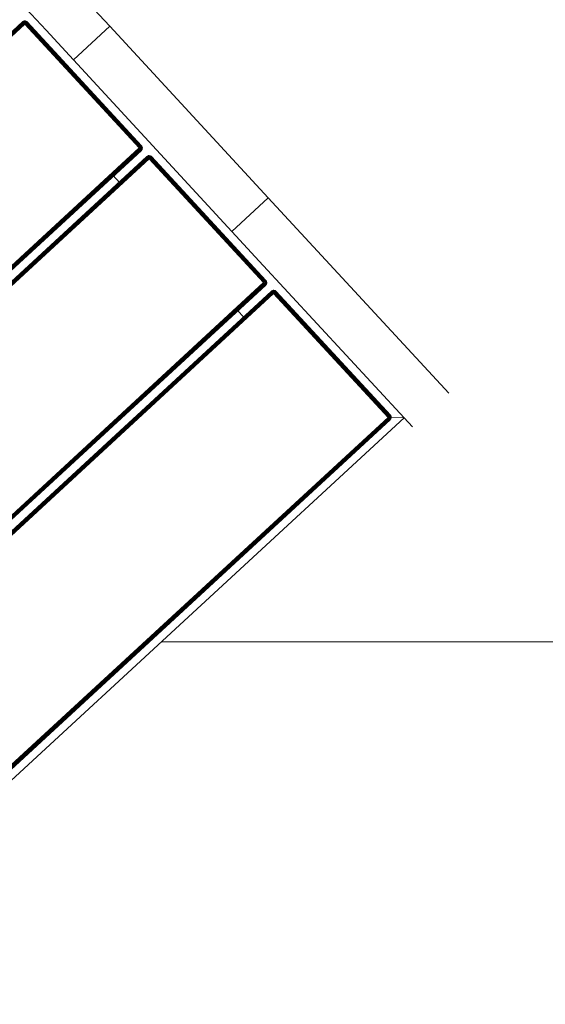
# Model space of a CAD drawing. Header units: millimetres. Extents: x -68595 to 26741, y -534 to 35396.
# Tile 111 of 172: x -56125 to -55806, y 28382 to 28979. Entities that reach past the tile are written whole.
import ezdxf

# ---------------------------------------------------------------- set-up
doc = ezdxf.new("R2010")
doc.units = ezdxf.units.MM
for name, color, linetype, lineweight, true_color in [('Furniture-1', 7, 'Continuous', 9, 0xaaaaaa), ('Kohvikutool-1', 7, 'Continuous', 9, 0xaaaaaa), ('Surface Pattern-1', 7, 'Continuous', 9, 0x232323)]:
    doc.layers.add(name, color=color, linetype=linetype, lineweight=lineweight, true_color=true_color)

# ---------------------------------------------------------------- blocks, each defined once
blk = doc.blocks.new('MA_Kohvikultool - Kohvikutool_DWG-11582661-Sisehoov')
at = {"layer": 'Kohvikutool-1'}
for p, q in [((-10.89, 495), (-172.29, 495)), ((-10.89, 495), (-10.89, 465)), ((-10.89, 495), (130.89, 495)), ((-10.89, 495), (-10.89, 465)), ((130.89, 465), (130.89, 495)), ((130.89, 465), (130.89, 495)), ((292.29, 495), (130.89, 495)), ((-165, 465), (-35.34, 465)), ((-35.34, 465), (-10.89, 465)), ((130.89, 465), (-10.89, 465)), ((130.89, 465), (155.34, 465)), ((155.34, 465), (285, 465)), ((278, 458), (285, 465)), ((285, 465), (278, 458)), ((285, 465), (292.29, 465)), ((285, 465), (285, 15)), ((-48.72, 458.36), (-48.75, 458)), ((-48.72, 458.36), (-48.75, 458)), ((-48.75, 458), (-48.72, 458)), ((-48.61, 458.74), (-48.72, 458.36)), ((-48.61, 458.74), (-48.72, 458.36)), ((-48.68, 458.36), (-48.72, 458)), ((-48.68, 458.36), (-48.72, 458.36)), ((-48.72, 458), (-48.61, 458)), ((-48.72, 22), (-48.72, 458)), ((-48.58, 458.72), (-48.68, 458.36)), ((-48.68, 458.36), (-48.58, 458.34)), ((-48.42, 459.09), (-48.61, 458.74)), ((-48.42, 459.09), (-48.61, 458.74)), ((-48.58, 458.72), (-48.61, 458.74)), ((-48.58, 458.34), (-48.61, 458)), ((-48.61, 458), (-48.42, 458)), ((-48.61, 458), (-48.61, 22)), ((-48.4, 459.08), (-48.58, 458.72)), ((-48.48, 458.68), (-48.58, 458.72)), ((-48.58, 458.34), (-48.48, 458.68)), ((-48.58, 458.34), (-48.4, 458.3)), ((-48.48, 458.68), (-48.31, 459.02)), ((-48.31, 458.62), (-48.48, 458.68)), ((-48.16, 459.41), (-48.42, 459.09)), ((-48.16, 459.41), (-48.42, 459.09)), ((-48.4, 459.08), (-48.42, 459.09)), ((-48.4, 458.3), (-48.42, 458)), ((-48.42, 458), (-48.16, 458)), ((-48.42, 22), (-48.42, 458)), ((-48.14, 459.39), (-48.4, 459.08)), ((-48.31, 459.02), (-48.4, 459.08)), ((-48.4, 458.3), (-48.31, 458.62)), ((-48.4, 458.3), (-48.14, 458.26)), ((-48.31, 459.02), (-48.06, 459.31)), ((-48.15, 458.92), (-48.31, 459.02)), ((-48.31, 458.62), (-48.15, 458.92)), ((-48.06, 458.52), (-48.31, 458.62)), ((-47.84, 459.67), (-48.16, 459.41)), ((-47.84, 459.67), (-48.16, 459.41)), ((-48.14, 459.39), (-48.16, 459.41)), ((-48.14, 458.26), (-48.16, 458)), ((-48.16, 458), (-47.84, 458)), ((-48.16, 22), (-48.16, 458)), ((-48.15, 458.92), (-47.93, 459.18)), ((-47.93, 458.77), (-48.15, 458.92)), ((-47.83, 459.65), (-48.14, 459.39)), ((-48.06, 459.31), (-48.14, 459.39)), ((-48.14, 458.26), (-48.06, 458.52)), ((-48.14, 458.26), (-47.83, 458.2)), ((-48.06, 459.31), (-47.77, 459.56)), ((-47.93, 459.18), (-48.06, 459.31)), ((-48.06, 458.52), (-47.93, 458.77)), ((-47.77, 458.4), (-48.06, 458.52)), ((-47.93, 459.18), (-47.67, 459.4)), ((-47.75, 459), (-47.93, 459.18)), ((-47.93, 458.77), (-47.75, 459)), ((-47.67, 458.6), (-47.93, 458.77)), ((-47.49, 459.86), (-47.84, 459.67)), ((-47.49, 459.86), (-47.84, 459.67)), ((-47.83, 459.65), (-47.84, 459.67)), ((-47.83, 458.2), (-47.84, 458)), ((-47.84, 458), (-47.48, 458.07)), ((-47.84, 458), (-47.48, 458.07)), ((-47.84, 22), (-47.84, 458)), ((-47.47, 459.83), (-47.83, 459.65)), ((-47.77, 459.56), (-47.83, 459.65)), ((-47.83, 458.2), (-47.77, 458.4)), ((-47.83, 458.2), (-47.43, 458.27)), ((-47.83, 458.2), (-47.45, 458.2)), ((-47.77, 459.56), (-47.43, 459.73)), ((-47.67, 459.4), (-47.77, 459.56)), ((-47.77, 458.4), (-47.67, 458.6)), ((-47.43, 458.27), (-47.77, 458.4)), ((-47.37, 458.4), (-47.77, 458.4)), ((-47.75, 459), (-47.52, 459.18)), ((-47.52, 458.77), (-47.75, 459)), ((-47.67, 459.4), (-47.37, 459.56)), ((-47.52, 459.18), (-47.67, 459.4)), ((-47.67, 458.6), (-47.52, 458.77)), ((-47.37, 458.4), (-47.67, 458.6)), ((-47.27, 458.52), (-47.67, 458.6)), ((-47.52, 459.18), (-47.27, 459.31)), ((-47.35, 458.92), (-47.52, 459.18)), ((-47.52, 458.77), (-47.35, 458.92)), ((-47.27, 458.52), (-47.52, 458.77)), ((-47.15, 458.62), (-47.52, 458.77)), ((-47.11, 459.97), (-47.49, 459.86)), ((-47.11, 459.97), (-47.49, 459.86)), ((-47.47, 459.83), (-47.49, 459.86)), ((-47.49, 458), (-47.11, 458.03)), ((-47.49, 22), (-47.49, 458)), ((-47.11, 459.93), (-47.47, 459.83)), ((-47.43, 459.73), (-47.47, 459.83)), ((-47.43, 459.73), (-47.09, 459.83)), ((-47.37, 459.56), (-47.43, 459.73)), ((-47.37, 459.56), (-47.05, 459.65)), ((-47.27, 459.31), (-47.37, 459.56)), ((-47.35, 458.92), (-47.15, 459.02)), ((-47.15, 458.62), (-47.35, 458.92)), ((-47.02, 458.68), (-47.35, 458.92)), ((-47.27, 459.31), (-47.01, 459.39)), ((-47.15, 459.02), (-47.27, 459.31)), ((-47.15, 459.02), (-46.95, 459.08)), ((-47.02, 458.68), (-47.15, 459.02)), ((-46.88, 458.72), (-47.15, 459.02)), ((-46.75, 460), (-47.11, 459.97)), ((-46.75, 460), (-47.11, 459.97)), ((-47.11, 459.93), (-47.11, 459.97)), ((-47.11, 459.93), (-46.75, 459.97)), ((-47.09, 459.83), (-47.11, 459.93)), ((-47.11, 458.03), (-46.75, 458)), ((-47.11, 22), (-47.11, 458)), ((-47.09, 459.83), (-46.75, 459.86)), ((-47.05, 459.65), (-47.09, 459.83)), ((-47.05, 459.65), (-46.75, 459.67)), ((-47.01, 459.39), (-47.05, 459.65)), ((-47.01, 459.39), (-46.75, 459.41)), ((-46.95, 459.08), (-47.01, 459.39)), ((-46.95, 459.08), (-46.75, 459.09)), ((-46.88, 458.72), (-46.95, 459.08)), ((-46.75, 459.09), (-46.88, 458.72)), ((-46.75, 460), (-46.75, 459.97)), ((55.5, 459.97), (-46.75, 459.97)), ((-46.75, 459.97), (-46.75, 459.86)), ((55.5, 459.86), (-46.75, 459.86)), ((-46.75, 459.86), (-46.75, 459.67)), ((55.5, 459.67), (-46.75, 459.67)), ((-46.75, 459.67), (-46.75, 459.41)), ((55.5, 459.41), (-46.75, 459.41)), ((-46.75, 459.41), (-46.75, 459.09)), ((55.5, 459.09), (-46.75, 459.09)), ((-46.75, 459.09), (-46.75, 458.74)), ((55.5, 458.74), (-46.75, 458.74)), ((-46.75, 458.36), (-46.75, 458.74)), ((-46.75, 458.36), (55.5, 458.36)), ((-46.75, 458.36), (-46.75, 458)), ((-46.75, 458), (55.5, 458)), ((-46.75, 22), (-46.75, 458)), ((55.86, 459.97), (55.5, 460)), ((55.5, 460), (55.5, 459.97)), ((55.86, 459.97), (55.5, 460)), ((55.86, 459.93), (55.5, 459.97)), ((55.5, 459.97), (55.5, 459.86)), ((55.84, 459.83), (55.5, 459.86)), ((55.5, 459.86), (55.5, 459.67)), ((55.8, 459.65), (55.5, 459.67)), ((55.5, 459.67), (55.5, 459.41)), ((55.76, 459.39), (55.5, 459.41)), ((55.5, 459.41), (55.5, 459.09)), ((55.7, 459.08), (55.5, 459.09)), ((55.5, 459.09), (55.5, 458.74)), ((55.57, 458.73), (55.5, 458.36)), ((55.53, 458.36), (55.5, 458)), ((55.86, 458), (55.5, 458)), ((55.5, 458), (55.5, 22)), ((55.57, 458.73), (55.7, 459.08)), ((55.76, 459.39), (55.7, 459.08)), ((55.7, 459.08), (55.9, 459.02)), ((55.7, 459.08), (55.77, 458.68)), ((55.8, 459.65), (55.76, 459.39)), ((55.76, 459.39), (56.02, 459.31)), ((55.77, 458.68), (55.9, 459.02)), ((55.84, 459.83), (55.8, 459.65)), ((55.8, 459.65), (56.12, 459.56)), ((55.86, 459.93), (55.84, 459.83)), ((55.84, 459.83), (56.18, 459.73)), ((55.86, 459.93), (55.86, 459.97)), ((56.24, 459.86), (55.86, 459.97)), ((56.24, 459.86), (55.86, 459.97)), ((56.22, 459.83), (55.86, 459.93)), ((55.86, 458), (55.86, 22)), ((55.86, 458), (56.24, 458)), ((55.9, 459.02), (56.02, 459.31)), ((55.9, 459.02), (56.1, 458.92)), ((55.9, 458.62), (55.9, 459.02)), ((55.9, 458.62), (56.1, 458.92)), ((56.02, 459.31), (56.12, 459.56)), ((56.02, 459.31), (56.27, 459.18)), ((56.02, 458.52), (56.1, 458.92)), ((56.02, 458.52), (56.27, 458.77)), ((56.1, 458.92), (56.27, 459.18)), ((56.1, 458.92), (56.27, 458.77)), ((56.12, 459.56), (56.18, 459.73)), ((56.12, 459.56), (56.42, 459.4)), ((56.12, 458.4), (56.27, 458.77)), ((56.12, 458.4), (56.42, 458.6)), ((56.18, 459.73), (56.22, 459.83)), ((56.18, 459.73), (56.52, 459.56)), ((56.18, 458.27), (56.42, 458.6)), ((56.18, 458.27), (56.52, 458.4)), ((56.22, 459.83), (56.24, 459.86)), ((56.58, 459.65), (56.22, 459.83)), ((56.22, 458.13), (56.52, 458.4)), ((56.22, 458.13), (56.58, 458.2)), ((56.59, 458), (56.23, 458.07)), ((56.59, 459.67), (56.24, 459.86)), ((56.59, 459.67), (56.24, 459.86)), ((56.24, 458), (56.24, 22)), ((56.24, 458), (56.59, 458)), ((56.27, 459.18), (56.42, 459.4)), ((56.27, 459.18), (56.5, 459)), ((56.27, 458.77), (56.5, 459)), ((56.27, 458.77), (56.42, 458.6)), ((56.42, 459.4), (56.52, 459.56)), ((56.42, 459.4), (56.68, 459.18)), ((56.42, 458.6), (56.68, 458.77)), ((56.42, 458.6), (56.52, 458.4)), ((56.5, 459), (56.68, 459.18)), ((56.5, 459), (56.68, 458.77)), ((56.52, 459.56), (56.58, 459.65)), ((56.52, 459.56), (56.81, 459.31)), ((56.52, 458.4), (56.81, 458.52)), ((56.52, 458.4), (56.58, 458.2)), ((56.58, 459.65), (56.59, 459.67)), ((56.89, 459.39), (56.58, 459.65)), ((56.58, 458.2), (56.89, 458.26)), ((56.58, 458.2), (56.59, 458)), ((56.91, 459.41), (56.59, 459.67)), ((56.91, 459.41), (56.59, 459.67)), ((56.59, 458), (56.59, 22)), ((56.91, 458), (56.59, 458)), ((56.68, 459.18), (56.81, 459.31)), ((56.68, 459.18), (56.9, 458.92)), ((56.68, 458.77), (56.9, 458.92)), ((56.68, 458.77), (56.81, 458.52)), ((56.81, 459.31), (56.89, 459.39)), ((56.81, 459.31), (57.06, 459.02)), ((56.81, 458.52), (57.06, 458.62)), ((56.81, 458.52), (56.89, 458.26)), ((56.89, 459.39), (56.91, 459.41)), ((57.15, 459.08), (56.89, 459.39)), ((56.89, 458.26), (57.15, 458.3)), ((56.89, 458.26), (56.91, 458)), ((56.9, 458.92), (57.06, 459.02)), ((56.9, 458.92), (57.06, 458.62)), ((57.17, 459.09), (56.91, 459.41)), ((57.17, 459.09), (56.91, 459.41)), ((56.91, 458), (56.91, 22)), ((57.17, 458), (56.91, 458)), ((57.06, 459.02), (57.15, 459.08)), ((57.06, 459.02), (57.23, 458.68)), ((57.06, 458.62), (57.23, 458.68)), ((57.06, 458.62), (57.15, 458.3)), ((57.15, 459.08), (57.17, 459.09)), ((57.33, 458.72), (57.15, 459.08)), ((57.15, 458.3), (57.33, 458.34)), ((57.15, 458.3), (57.17, 458)), ((57.36, 458.74), (57.17, 459.09)), ((57.36, 458.74), (57.17, 459.09)), ((57.36, 458), (57.17, 458)), ((57.17, 458), (57.17, 22)), ((57.23, 458.68), (57.33, 458.72)), ((57.23, 458.68), (57.33, 458.34)), ((57.33, 458.72), (57.36, 458.74)), ((57.43, 458.36), (57.33, 458.72)), ((57.33, 458.34), (57.43, 458.36)), ((57.33, 458.34), (57.36, 458)), ((57.47, 458.36), (57.36, 458.74)), ((57.47, 458.36), (57.36, 458.74)), ((57.47, 458), (57.36, 458)), ((57.36, 458), (57.36, 22)), ((57.43, 458.36), (57.47, 458.36)), ((57.43, 458.36), (57.47, 458)), ((57.5, 458), (57.47, 458.36)), ((57.5, 458), (57.47, 458.36)), ((57.47, 22), (57.47, 458)), ((57.5, 458), (57.47, 458)), ((62.53, 458.36), (62.5, 458)), ((62.53, 458.36), (62.5, 458)), ((62.5, 458), (62.53, 458)), ((62.64, 458.74), (62.53, 458.36)), ((62.64, 458.74), (62.53, 458.36)), ((62.57, 458.36), (62.53, 458)), ((62.57, 458.36), (62.53, 458.36)), ((62.53, 458), (62.64, 458)), ((62.53, 22), (62.53, 458)), ((62.67, 458.72), (62.57, 458.36)), ((62.57, 458.36), (62.67, 458.34)), ((62.83, 459.09), (62.64, 458.74)), ((62.83, 459.09), (62.64, 458.74)), ((62.67, 458.72), (62.64, 458.74)), ((62.67, 458.34), (62.64, 458)), ((62.64, 458), (62.83, 458)), ((62.64, 458), (62.64, 22)), ((62.85, 459.08), (62.67, 458.72)), ((62.77, 458.68), (62.67, 458.72)), ((62.67, 458.34), (62.77, 458.68)), ((62.67, 458.34), (62.85, 458.3)), ((62.77, 458.68), (62.94, 459.02)), ((62.94, 458.62), (62.77, 458.68)), ((63.09, 459.41), (62.83, 459.09)), ((63.09, 459.41), (62.83, 459.09)), ((62.85, 459.08), (62.83, 459.09)), ((62.85, 458.3), (62.83, 458)), ((62.83, 458), (63.09, 458)), ((62.83, 22), (62.83, 458)), ((63.11, 459.39), (62.85, 459.08)), ((62.94, 459.02), (62.85, 459.08)), ((62.85, 458.3), (62.94, 458.62)), ((62.85, 458.3), (63.11, 458.26)), ((62.94, 459.02), (63.19, 459.31)), ((63.1, 458.92), (62.94, 459.02)), ((62.94, 458.62), (63.1, 458.92)), ((63.19, 458.52), (62.94, 458.62)), ((63.41, 459.67), (63.09, 459.41)), ((63.41, 459.67), (63.09, 459.41)), ((63.11, 459.39), (63.09, 459.41)), ((63.11, 458.26), (63.09, 458)), ((63.09, 458), (63.41, 458)), ((63.09, 22), (63.09, 458)), ((63.1, 458.92), (63.32, 459.18)), ((63.32, 458.77), (63.1, 458.92)), ((63.42, 459.65), (63.11, 459.39)), ((63.19, 459.31), (63.11, 459.39)), ((63.11, 458.26), (63.19, 458.52)), ((63.11, 458.26), (63.42, 458.2)), ((63.19, 459.31), (63.48, 459.56)), ((63.32, 459.18), (63.19, 459.31)), ((63.19, 458.52), (63.32, 458.77)), ((63.48, 458.4), (63.19, 458.52)), ((63.32, 459.18), (63.58, 459.4)), ((63.5, 459), (63.32, 459.18)), ((63.32, 458.77), (63.5, 459)), ((63.58, 458.6), (63.32, 458.77)), ((63.76, 459.86), (63.41, 459.67)), ((63.76, 459.86), (63.41, 459.67)), ((63.42, 459.65), (63.41, 459.67)), ((63.42, 458.2), (63.41, 458)), ((63.41, 458), (63.76, 458)), ((63.41, 22), (63.41, 458)), ((63.78, 459.83), (63.42, 459.65)), ((63.48, 459.56), (63.42, 459.65)), ((63.42, 458.2), (63.48, 458.4)), ((63.42, 458.2), (63.82, 458.27)), ((63.77, 458.07), (63.42, 458.2)), ((63.48, 459.56), (63.82, 459.73)), ((63.58, 459.4), (63.48, 459.56)), ((63.48, 458.4), (63.58, 458.6)), ((63.82, 458.27), (63.48, 458.4)), ((63.88, 458.4), (63.48, 458.4)), ((63.5, 459), (63.73, 459.18)), ((63.73, 458.77), (63.5, 459)), ((63.58, 459.4), (63.88, 459.56)), ((63.73, 459.18), (63.58, 459.4)), ((63.58, 458.6), (63.73, 458.77)), ((63.88, 458.4), (63.58, 458.6)), ((63.98, 458.52), (63.58, 458.6)), ((63.73, 459.18), (63.98, 459.31)), ((63.9, 458.92), (63.73, 459.18)), ((63.73, 458.77), (63.9, 458.92)), ((63.98, 458.52), (63.73, 458.77)), ((64.1, 458.62), (63.73, 458.77)), ((64.14, 459.97), (63.76, 459.86)), ((64.14, 459.97), (63.76, 459.86)), ((63.78, 459.83), (63.76, 459.86)), ((63.76, 22), (63.76, 458)), ((64.14, 458), (63.77, 458.07)), ((64.14, 459.93), (63.78, 459.83)), ((63.82, 459.73), (63.78, 459.83)), ((63.82, 459.73), (64.16, 459.83)), ((63.88, 459.56), (63.82, 459.73)), ((63.88, 459.56), (64.2, 459.65)), ((63.98, 459.31), (63.88, 459.56)), ((63.9, 458.92), (64.1, 459.02)), ((64.1, 458.62), (63.9, 458.92)), ((64.23, 458.68), (63.9, 458.92)), ((63.98, 459.31), (64.24, 459.39)), ((64.1, 459.02), (63.98, 459.31)), ((64.1, 459.02), (64.3, 459.08)), ((64.23, 458.68), (64.1, 459.02)), ((64.37, 458.72), (64.1, 459.02)), ((64.5, 460), (64.14, 459.97)), ((64.5, 460), (64.14, 459.97)), ((64.14, 459.93), (64.14, 459.97)), ((64.14, 459.93), (64.5, 459.97)), ((64.16, 459.83), (64.14, 459.93)), ((64.14, 458.03), (64.5, 458)), ((64.14, 22), (64.14, 458)), ((64.16, 459.83), (64.5, 459.86)), ((64.2, 459.65), (64.16, 459.83)), ((64.2, 459.65), (64.5, 459.67)), ((64.24, 459.39), (64.2, 459.65)), ((64.24, 459.39), (64.5, 459.41)), ((64.3, 459.08), (64.24, 459.39)), ((64.3, 459.08), (64.5, 459.09)), ((64.37, 458.72), (64.3, 459.08)), ((64.5, 459.09), (64.37, 458.72)), ((64.5, 460), (64.5, 459.97)), ((166.75, 459.97), (64.5, 459.97)), ((64.5, 459.97), (64.5, 459.86)), ((166.75, 459.86), (64.5, 459.86)), ((64.5, 459.86), (64.5, 459.67)), ((166.75, 459.67), (64.5, 459.67)), ((64.5, 459.67), (64.5, 459.41)), ((166.75, 459.41), (64.5, 459.41)), ((64.5, 459.41), (64.5, 459.09)), ((166.75, 459.09), (64.5, 459.09)), ((64.5, 459.09), (64.5, 458.74)), ((166.75, 458.74), (64.5, 458.74)), ((64.5, 458.36), (64.5, 458.74)), ((64.5, 458.36), (166.75, 458.36)), ((64.5, 458.36), (64.5, 458)), ((64.5, 458), (166.75, 458)), ((64.5, 22), (64.5, 458)), ((166.75, 460), (166.75, 459.97)), ((167.11, 459.97), (166.75, 460)), ((167.11, 459.97), (166.75, 460)), ((166.75, 459.97), (166.75, 459.86)), ((167.11, 459.93), (166.75, 459.97)), ((166.75, 459.86), (166.75, 459.67)), ((167.09, 459.83), (166.75, 459.86)), ((167.05, 459.65), (166.75, 459.67)), ((166.75, 459.67), (166.75, 459.41)), ((167.01, 459.39), (166.75, 459.41)), ((166.75, 459.41), (166.75, 459.09)), ((166.95, 459.08), (166.75, 459.09)), ((166.75, 459.09), (166.75, 458.74)), ((166.82, 458.73), (166.75, 458.36)), ((166.78, 458.36), (166.75, 458)), ((167.11, 458), (166.75, 458)), ((166.75, 458), (166.75, 22)), ((166.82, 458.73), (166.95, 459.08)), ((167.01, 459.39), (166.95, 459.08)), ((166.95, 459.08), (167.15, 459.02)), ((166.95, 459.08), (167.02, 458.68)), ((167.05, 459.65), (167.01, 459.39)), ((167.01, 459.39), (167.27, 459.31)), ((167.02, 458.68), (167.15, 459.02)), ((167.09, 459.83), (167.05, 459.65)), ((167.05, 459.65), (167.37, 459.56)), ((167.11, 459.93), (167.09, 459.83)), ((167.09, 459.83), (167.43, 459.73)), ((167.11, 459.93), (167.11, 459.97)), ((167.49, 459.86), (167.11, 459.97)), ((167.49, 459.86), (167.11, 459.97)), ((167.47, 459.83), (167.11, 459.93)), ((167.11, 458), (167.49, 458)), ((167.11, 458), (167.11, 22)), ((167.15, 459.02), (167.27, 459.31)), ((167.15, 459.02), (167.35, 458.92)), ((167.15, 458.62), (167.15, 459.02)), ((167.15, 458.62), (167.35, 458.92)), ((167.27, 459.31), (167.37, 459.56)), ((167.27, 459.31), (167.52, 459.18)), ((167.27, 458.52), (167.35, 458.92)), ((167.27, 458.52), (167.52, 458.77)), ((167.35, 458.92), (167.52, 459.18)), ((167.35, 458.92), (167.52, 458.77)), ((167.37, 459.56), (167.43, 459.73)), ((167.37, 459.56), (167.67, 459.4)), ((167.37, 458.4), (167.52, 458.77)), ((167.37, 458.4), (167.67, 458.6)), ((167.43, 459.73), (167.47, 459.83)), ((167.43, 459.73), (167.77, 459.56)), ((167.43, 458.27), (167.67, 458.6)), ((167.43, 458.27), (167.77, 458.4)), ((167.47, 459.83), (167.49, 459.86)), ((167.83, 459.65), (167.47, 459.83)), ((167.47, 458.13), (167.77, 458.4)), ((167.47, 458.13), (167.83, 458.2)), ((167.84, 459.67), (167.49, 459.86)), ((167.84, 459.67), (167.49, 459.86)), ((167.49, 458), (167.83, 458.2)), ((167.84, 458), (167.49, 458)), ((167.49, 458), (167.49, 22)), ((167.52, 459.18), (167.67, 459.4)), ((167.52, 459.18), (167.75, 459)), ((167.52, 458.77), (167.75, 459)), ((167.52, 458.77), (167.67, 458.6)), ((167.67, 459.4), (167.77, 459.56)), ((167.67, 459.4), (167.93, 459.18)), ((167.67, 458.6), (167.93, 458.77)), ((167.67, 458.6), (167.77, 458.4)), ((167.75, 459), (167.93, 459.18)), ((167.75, 459), (167.93, 458.77)), ((167.77, 459.56), (167.83, 459.65)), ((167.77, 459.56), (168.06, 459.31)), ((167.77, 458.4), (168.06, 458.52)), ((167.77, 458.4), (167.83, 458.2)), ((167.83, 459.65), (167.84, 459.67)), ((168.14, 459.39), (167.83, 459.65)), ((167.83, 458.2), (168.14, 458.26)), ((167.83, 458.2), (167.84, 458)), ((168.16, 459.41), (167.84, 459.67)), ((168.16, 459.41), (167.84, 459.67)), ((168.16, 458), (167.84, 458)), ((167.84, 458), (167.84, 22)), ((167.93, 459.18), (168.06, 459.31)), ((167.93, 459.18), (168.15, 458.92)), ((167.93, 458.77), (168.15, 458.92)), ((167.93, 458.77), (168.06, 458.52)), ((168.06, 459.31), (168.14, 459.39)), ((168.06, 459.31), (168.31, 459.02)), ((168.06, 458.52), (168.31, 458.62)), ((168.06, 458.52), (168.14, 458.26)), ((168.14, 459.39), (168.16, 459.41)), ((168.4, 459.08), (168.14, 459.39)), ((168.14, 458.26), (168.4, 458.3)), ((168.14, 458.26), (168.16, 458)), ((168.15, 458.92), (168.31, 459.02)), ((168.15, 458.92), (168.31, 458.62)), ((168.42, 459.09), (168.16, 459.41)), ((168.42, 459.09), (168.16, 459.41)), ((168.42, 458), (168.16, 458)), ((168.16, 458), (168.16, 22)), ((168.31, 459.02), (168.4, 459.08)), ((168.31, 459.02), (168.48, 458.68)), ((168.31, 458.62), (168.48, 458.68)), ((168.31, 458.62), (168.4, 458.3)), ((168.4, 459.08), (168.42, 459.09)), ((168.58, 458.72), (168.4, 459.08)), ((168.4, 458.3), (168.58, 458.34)), ((168.4, 458.3), (168.42, 458)), ((168.61, 458.74), (168.42, 459.09)), ((168.61, 458.74), (168.42, 459.09)), ((168.61, 458), (168.42, 458)), ((168.42, 458), (168.42, 22)), ((168.48, 458.68), (168.58, 458.72)), ((168.48, 458.68), (168.58, 458.34)), ((168.58, 458.72), (168.61, 458.74)), ((168.68, 458.36), (168.58, 458.72)), ((168.58, 458.34), (168.68, 458.36)), ((168.58, 458.34), (168.61, 458)), ((168.72, 458.36), (168.61, 458.74)), ((168.72, 458.36), (168.61, 458.74)), ((168.72, 458), (168.61, 458)), ((168.61, 458), (168.61, 22)), ((168.68, 458.36), (168.72, 458.36)), ((168.68, 458.36), (168.72, 458)), ((168.75, 458), (168.72, 458.36)), ((168.75, 458), (168.72, 458.36)), ((168.72, 22), (168.72, 458)), ((168.75, 458), (168.72, 458)), ((173.78, 458.36), (173.75, 458)), ((173.78, 458.36), (173.75, 458)), ((173.75, 458), (173.78, 458)), ((173.89, 458.74), (173.78, 458.36)), ((173.89, 458.74), (173.78, 458.36)), ((173.82, 458.36), (173.78, 458)), ((173.82, 458.36), (173.78, 458.36)), ((173.78, 458), (173.89, 458)), ((173.78, 458), (173.78, 22)), ((173.92, 458.72), (173.82, 458.36)), ((173.82, 458.36), (173.92, 458.34)), ((174.08, 459.09), (173.89, 458.74)), ((174.08, 459.09), (173.89, 458.74)), ((173.92, 458.72), (173.89, 458.74)), ((173.92, 458.34), (173.89, 458)), ((173.89, 458), (174.08, 458)), ((173.89, 22), (173.89, 458)), ((174.1, 459.08), (173.92, 458.72)), ((174.02, 458.68), (173.92, 458.72)), ((173.92, 458.34), (174.02, 458.68)), ((173.92, 458.34), (174.1, 458.3)), ((174.02, 458.68), (174.19, 459.02)), ((174.19, 458.62), (174.02, 458.68)), ((174.34, 459.41), (174.08, 459.09)), ((174.34, 459.41), (174.08, 459.09)), ((174.1, 459.08), (174.08, 459.09)), ((174.1, 458.3), (174.08, 458)), ((174.08, 458), (174.34, 458)), ((174.08, 22), (174.08, 458)), ((174.36, 459.39), (174.1, 459.08)), ((174.19, 459.02), (174.1, 459.08)), ((174.1, 458.3), (174.19, 458.62)), ((174.1, 458.3), (174.36, 458.26)), ((174.19, 459.02), (174.44, 459.31)), ((174.35, 458.92), (174.19, 459.02)), ((174.19, 458.62), (174.35, 458.92)), ((174.44, 458.52), (174.19, 458.62)), ((174.66, 459.67), (174.34, 459.41)), ((174.66, 459.67), (174.34, 459.41)), ((174.36, 459.39), (174.34, 459.41)), ((174.34, 458), (174.36, 458.26)), ((174.34, 458), (174.66, 458)), ((174.34, 22), (174.34, 458)), ((174.35, 458.92), (174.57, 459.18)), ((174.57, 458.77), (174.35, 458.92)), ((174.67, 459.65), (174.36, 459.39)), ((174.44, 459.31), (174.36, 459.39)), ((174.36, 458.26), (174.44, 458.52)), ((174.36, 458.26), (174.67, 458.2)), ((174.44, 459.31), (174.73, 459.56)), ((174.57, 459.18), (174.44, 459.31)), ((174.44, 458.52), (174.57, 458.77)), ((174.73, 458.4), (174.44, 458.52)), ((174.57, 459.18), (174.83, 459.4)), ((174.75, 459), (174.57, 459.18)), ((174.57, 458.77), (174.75, 459)), ((174.83, 458.6), (174.57, 458.77)), ((175.01, 459.86), (174.66, 459.67)), ((175.01, 459.86), (174.66, 459.67)), ((174.67, 459.65), (174.66, 459.67)), ((174.66, 458), (174.67, 458.2)), ((174.66, 458), (175.01, 458)), ((174.66, 22), (174.66, 458)), ((175.03, 459.83), (174.67, 459.65)), ((174.73, 459.56), (174.67, 459.65)), ((174.67, 458.2), (174.73, 458.4)), ((174.67, 458.2), (175.07, 458.27)), ((175.01, 458), (174.67, 458.2)), ((174.73, 459.56), (175.07, 459.73)), ((174.83, 459.4), (174.73, 459.56)), ((174.73, 458.4), (174.83, 458.6)), ((175.07, 458.27), (174.73, 458.4)), ((175.13, 458.4), (174.73, 458.4)), ((174.75, 459), (174.98, 459.18)), ((174.98, 458.77), (174.75, 459)), ((174.83, 459.4), (175.13, 459.56)), ((174.98, 459.18), (174.83, 459.4)), ((174.83, 458.6), (174.98, 458.77)), ((175.13, 458.4), (174.83, 458.6)), ((175.23, 458.52), (174.83, 458.6)), ((174.98, 459.18), (175.23, 459.31)), ((175.15, 458.92), (174.98, 459.18)), ((174.98, 458.77), (175.15, 458.92)), ((175.23, 458.52), (174.98, 458.77)), ((175.35, 458.62), (174.98, 458.77)), ((175.39, 459.97), (175.01, 459.86)), ((175.39, 459.97), (175.01, 459.86)), ((175.03, 459.83), (175.01, 459.86)), ((175.01, 22), (175.01, 458)), ((175.02, 458.07), (175.39, 458)), ((175.39, 459.93), (175.03, 459.83)), ((175.07, 459.73), (175.03, 459.83)), ((175.07, 459.73), (175.41, 459.83)), ((175.13, 459.56), (175.07, 459.73)), ((175.13, 459.56), (175.45, 459.65)), ((175.23, 459.31), (175.13, 459.56)), ((175.15, 458.92), (175.35, 459.02)), ((175.35, 458.62), (175.15, 458.92)), ((175.48, 458.68), (175.15, 458.92)), ((175.23, 459.31), (175.49, 459.39)), ((175.35, 459.02), (175.23, 459.31)), ((175.35, 459.02), (175.55, 459.08)), ((175.48, 458.68), (175.35, 459.02)), ((175.62, 458.72), (175.35, 459.02)), ((175.75, 460), (175.39, 459.97)), ((175.75, 460), (175.39, 459.97)), ((175.39, 459.93), (175.39, 459.97)), ((175.39, 459.93), (175.75, 459.97)), ((175.41, 459.83), (175.39, 459.93)), ((175.39, 458.03), (175.75, 458)), ((175.39, 22), (175.39, 458)), ((175.41, 459.83), (175.75, 459.86)), ((175.45, 459.65), (175.41, 459.83)), ((175.45, 459.65), (175.75, 459.67)), ((175.49, 459.39), (175.45, 459.65)), ((175.49, 459.39), (175.75, 459.41)), ((175.55, 459.08), (175.49, 459.39)), ((175.55, 459.08), (175.75, 459.09)), ((175.62, 458.72), (175.55, 459.08)), ((175.75, 459.09), (175.62, 458.72)), ((175.75, 460), (175.75, 459.97)), ((175.75, 459.97), (175.75, 459.86)), ((278, 459.97), (175.75, 459.97)), ((175.75, 459.86), (278, 459.86)), ((175.75, 459.86), (175.75, 459.67)), ((175.75, 459.67), (278, 459.67)), ((175.75, 459.67), (175.75, 459.41)), ((175.75, 459.41), (278, 459.41)), ((175.75, 459.41), (175.75, 459.09)), ((175.75, 459.09), (278, 459.09)), ((175.75, 458.74), (175.75, 459.09)), ((175.75, 458.74), (278, 458.74)), ((175.75, 458.36), (175.75, 458.74)), ((175.75, 458.36), (278, 458.36)), ((175.75, 458.36), (175.75, 458)), ((175.75, 458), (278, 458)), ((175.75, 22), (175.75, 458)), ((278.36, 459.97), (278, 460)), ((278, 460), (278, 459.97)), ((278.36, 459.97), (278, 460)), ((278, 459.97), (278.36, 459.93)), ((278, 459.97), (278, 459.86)), ((278, 459.86), (278.34, 459.83)), ((278, 459.86), (278, 459.67)), ((278, 459.67), (278.3, 459.65)), ((278, 459.67), (278, 459.41)), ((278, 459.41), (278.26, 459.39)), ((278, 459.41), (278, 459.09)), ((278, 459.09), (278.2, 459.08)), ((278, 459.09), (278.13, 458.72)), ((278.07, 458.73), (278, 459.09)), ((278.03, 458.36), (278, 458.74)), ((278.03, 458.36), (278, 458)), ((278, 458), (278, 22)), ((278, 458), (278.36, 458)), ((278.26, 459.39), (278.2, 459.08)), ((278.2, 459.08), (278.4, 459.02)), ((278.2, 459.08), (278.27, 458.68)), ((278.2, 458.7), (278.2, 459.08)), ((278.3, 459.65), (278.26, 459.39)), ((278.26, 459.39), (278.52, 459.31)), ((278.27, 458.68), (278.4, 459.02)), ((278.34, 459.83), (278.3, 459.65)), ((278.3, 459.65), (278.62, 459.56)), ((278.36, 459.93), (278.34, 459.83)), ((278.34, 459.83), (278.68, 459.73)), ((278.74, 459.86), (278.36, 459.97)), ((278.36, 459.97), (278.36, 459.93)), ((278.74, 459.86), (278.36, 459.97)), ((278.72, 459.83), (278.36, 459.93)), ((278.74, 458), (278.36, 458)), ((278.36, 458), (278.36, 22)), ((278.4, 459.02), (278.52, 459.31)), ((278.4, 459.02), (278.6, 458.92)), ((278.4, 458.62), (278.4, 459.02)), ((278.4, 458.62), (278.6, 458.92)), ((278.52, 459.31), (278.62, 459.56)), ((278.52, 459.31), (278.77, 459.18)), ((278.52, 458.52), (278.6, 458.92)), ((278.52, 458.52), (278.77, 458.77)), ((278.6, 458.92), (278.77, 459.18)), ((278.6, 458.92), (278.77, 458.77)), ((278.62, 459.56), (278.68, 459.73)), ((278.62, 459.56), (278.92, 459.4)), ((278.62, 458.4), (278.77, 458.77)), ((278.62, 458.4), (278.92, 458.6)), ((278.68, 459.73), (278.72, 459.83)), ((278.68, 459.73), (279.02, 459.56)), ((278.68, 458.27), (278.92, 458.6)), ((278.68, 458.27), (279.02, 458.4)), ((278.74, 459.86), (278.72, 459.83)), ((279.08, 459.65), (278.72, 459.83)), ((278.72, 458.13), (279.02, 458.4)), ((278.72, 458.13), (279.08, 458.2)), ((279.09, 458), (278.73, 458.07)), ((279.09, 459.67), (278.74, 459.86)), ((279.09, 459.67), (278.74, 459.86)), ((278.74, 22), (278.74, 458)), ((279.09, 458), (278.74, 458)), ((278.77, 459.18), (278.92, 459.4)), ((278.77, 459.18), (279, 459)), ((278.77, 458.77), (279, 459)), ((278.77, 458.77), (278.92, 458.6)), ((278.92, 459.4), (279.02, 459.56)), ((278.92, 459.4), (279.18, 459.18)), ((278.92, 458.6), (279.18, 458.77)), ((278.92, 458.6), (279.02, 458.4)), ((279, 459), (279.18, 459.18)), ((279, 459), (279.18, 458.77)), ((279.02, 459.56), (279.08, 459.65)), ((279.02, 459.56), (279.31, 459.31)), ((279.02, 458.4), (279.31, 458.52)), ((279.02, 458.4), (279.08, 458.2)), ((279.09, 459.67), (279.08, 459.65)), ((279.39, 459.39), (279.08, 459.65)), ((279.08, 458.2), (279.39, 458.26)), ((279.09, 458), (279.08, 458.2)), ((279.41, 459.41), (279.09, 459.67)), ((279.41, 459.41), (279.09, 459.67)), ((279.09, 22), (279.09, 458)), ((279.41, 458), (279.09, 458)), ((279.18, 459.18), (279.31, 459.31)), ((279.18, 459.18), (279.4, 458.92)), ((279.18, 458.77), (279.4, 458.92)), ((279.18, 458.77), (279.31, 458.52)), ((279.31, 459.31), (279.39, 459.39)), ((279.31, 459.31), (279.56, 459.02)), ((279.31, 458.52), (279.56, 458.62)), ((279.31, 458.52), (279.39, 458.26)), ((279.41, 459.41), (279.39, 459.39)), ((279.65, 459.08), (279.39, 459.39)), ((279.39, 458.26), (279.65, 458.3)), ((279.41, 458), (279.39, 458.26)), ((279.4, 458.92), (279.56, 459.02)), ((279.4, 458.92), (279.56, 458.62)), ((279.67, 459.09), (279.41, 459.41)), ((279.67, 459.09), (279.41, 459.41)), ((279.41, 22), (279.41, 458)), ((279.67, 458), (279.41, 458)), ((279.56, 459.02), (279.65, 459.08)), ((279.56, 459.02), (279.73, 458.68)), ((279.56, 458.62), (279.73, 458.68)), ((279.56, 458.62), (279.65, 458.3)), ((279.67, 459.09), (279.65, 459.08)), ((279.83, 458.72), (279.65, 459.08)), ((279.65, 458.3), (279.83, 458.34)), ((279.67, 458), (279.65, 458.3)), ((279.86, 458.74), (279.67, 459.09)), ((279.86, 458.74), (279.67, 459.09)), ((279.67, 22), (279.67, 458)), ((279.86, 458), (279.67, 458)), ((279.73, 458.68), (279.83, 458.72)), ((279.73, 458.68), (279.83, 458.34)), ((279.86, 458.74), (279.83, 458.72)), ((279.93, 458.36), (279.83, 458.72)), ((279.83, 458.34), (279.93, 458.36)), ((279.86, 458), (279.83, 458.34)), ((279.97, 458.36), (279.86, 458.74)), ((279.97, 458.36), (279.86, 458.74)), ((279.86, 22), (279.86, 458)), ((279.97, 458), (279.86, 458)), ((279.97, 458), (279.93, 458.36)), ((279.97, 458.36), (279.93, 458.36)), ((280, 458), (279.97, 458.36)), ((280, 458), (279.97, 458.36)), ((279.97, 22), (279.97, 458)), ((280, 458), (279.97, 458)), ((63.41, 435), (56.59, 435)), ((174.66, 435), (167.84, 435))]:
    blk.add_line(p, q, dxfattribs=at)
blk = doc.blocks.new('MA_Kohvikultool - MA_Kohvikultool-11582672-Sisehoov')
blk.add_blockref('MA_Kohvikultool - Kohvikutool_DWG-11582661-Sisehoov', (111.57, -216.07))

msp = doc.modelspace()

# ---------------------------------------------------------------- hatches: boundary and pattern name
at = {"layer": 'Surface Pattern-1'}
h = msp.add_hatch(dxfattribs=at)
h.set_pattern_fill('FP_11', color=256, style=0, pattern_type=2)
h.set_pattern_definition([(180, (-60511.6, 28001.26), (-7e-14, -600), []), (270, (-60511.6, 28001.26), (600, 4e-14), [])])
h.paths.add_polyline_path([(-56372.24, 23783.07), (-52926.5, 28355.73), (-52913.6, 29348.17), (-57646.08, 29348.17), (-57646.08, 27269.19), (-59908.79, 25551.47), (-56383.81, 23788.85)])
h.paths.add_polyline_path([(-56972.18, 24224.63), (-57032.44, 24396.47), (-57028.67, 24397.82), (-57033.09, 24413.51), (-57030.77, 24414.61), (-56944.92, 24445.32), (-56962.79, 24495.28), (-57056.95, 24461.6), (-57053.35, 24451.56), (-57081.6, 24441.45), (-57240.36, 24885.25), (-57212.11, 24895.35), (-57208.52, 24885.31), (-56784.81, 25036.88), (-56788.41, 25046.92), (-56760.16, 25057.03), (-56602.05, 24613), (-56629.65, 24603.13), (-56633.24, 24613.17), (-56727.4, 24579.49), (-56709.53, 24529.53), (-56620.06, 24560.5), (-56619.77, 24560.25), (-56614.65, 24545.93), (-56609.79, 24547.61), (-56548.47, 24376.2), (-56971.16, 24224.99)])
h.paths.add_polyline_path([(-56956.88, 24270.94), (-56589.83, 24402.74), (-56599.61, 24430.07), (-56966.82, 24298.71), (-56957.9, 24273.79)])
h.paths.add_polyline_path([(-56916.67, 24455.43), (-56737.77, 24519.42), (-56755.65, 24569.39), (-56934.54, 24505.39), (-56917.53, 24457.84)])
h.paths.add_polyline_path([(-57066.17, 24576.46), (-56698.96, 24707.82), (-56700.65, 24712.53), (-57067.86, 24581.16), (-57067.33, 24579.7)])
h.paths.add_polyline_path([(-57103.64, 24681.21), (-56736.43, 24812.57), (-56738.12, 24817.27), (-57105.33, 24685.91)])
h.paths.add_polyline_path([(-57141.12, 24785.95), (-56773.91, 24917.32), (-56775.59, 24922.02), (-57142.8, 24790.66)])
h.paths.add_polyline_path([(-58248.06, 24880.15), (-58399.63, 25303.85), (-58227.79, 25364.12), (-58226.44, 25360.35), (-58210.75, 25364.77), (-58209.65, 25362.44), (-58178.94, 25276.59), (-58128.98, 25294.47), (-58162.66, 25388.62), (-58173.09, 25386.1), (-58182.81, 25413.28), (-57739.01, 25572.03), (-57728.91, 25543.79), (-57738.95, 25540.19), (-57587.38, 25116.49), (-57577.34, 25120.08), (-57567.23, 25091.84), (-58011.09, 24933.24), (-58020.63, 24961.5), (-58011.09, 24964.92), (-58044.77, 25059.07), (-58094.73, 25041.2), (-58063.76, 24951.73), (-58064.01, 24951.44), (-58078.33, 24946.32), (-58076.65, 24941.46), (-58246.71, 24880.63)])
h.paths.add_polyline_path([(-58221.96, 24921.34), (-58194.19, 24931.28), (-58325.55, 25298.49), (-58353.32, 25288.55), (-58222.35, 24922.44)])
h.paths.add_polyline_path([(-57379.52, 24953.57), (-57687.86, 25799.11), (-56841.95, 26106.4), (-56533.99, 25261.91), (-57378.33, 24954.01)])
h.paths.add_polyline_path([(-57361.62, 24992.03), (-56981.38, 25131.47), (-57005.32, 25197.14), (-57385.81, 25058.38), (-57362.81, 24995.31)])
h.paths.add_polyline_path([(-57916.44, 25030.64), (-57911.74, 25032.32), (-58043.1, 25399.53), (-58047.81, 25397.85), (-57928.21, 25063.54)])
h.paths.add_polyline_path([(-57811.69, 25068.11), (-57806.99, 25069.79), (-57938.35, 25437), (-57943.06, 25435.32), (-57835.06, 25133.42)])
h.paths.add_polyline_path([(-58104.84, 25069.45), (-58054.88, 25087.32), (-58118.87, 25266.22), (-58168.75, 25248.1), (-58105.14, 25070.31)])
h.paths.add_polyline_path([(-57706.94, 25105.58), (-57702.24, 25107.26), (-57833.6, 25474.48), (-57838.31, 25472.79), (-57708.3, 25109.38)])
h.paths.add_polyline_path([(-56952.94, 25141.06), (-56572.45, 25279.81), (-56596.65, 25346.17), (-56977.14, 25207.41), (-56953.72, 25143.19)])
h.paths.add_polyline_path([(-57418.36, 25147.64), (-57037.87, 25286.39), (-57039.79, 25291.67), (-57420.29, 25152.92)])
h.paths.add_polyline_path([(-57452.83, 25242.17), (-57072.34, 25380.92), (-57074.57, 25386.1), (-57454.76, 25247.46)])
h.paths.add_polyline_path([(-57009.68, 25296.66), (-56629.19, 25435.42), (-56631.12, 25440.7), (-57011.61, 25301.95)])
h.paths.add_polyline_path([(-57487.31, 25336.71), (-57106.82, 25475.46), (-57108.74, 25480.74), (-57489.23, 25341.99)])
h.paths.add_polyline_path([(-57044.16, 25391.2), (-56663.67, 25529.95), (-56665.59, 25535.24), (-57046.08, 25396.48)])
h.paths.add_polyline_path([(-57521.78, 25431.24), (-57141.29, 25569.99), (-57143.22, 25575.28), (-57523.71, 25436.53)])
h.paths.add_polyline_path([(-56493.85, 25436.07), (-56503.95, 25464.31), (-56493.91, 25467.91), (-56645.48, 25891.61), (-56655.52, 25888.02), (-56665.63, 25916.26), (-56221.77, 26074.86), (-56211.73, 26046.78), (-56221.77, 26043.18), (-56188.09, 25949.03), (-56138.13, 25966.9), (-56169.1, 26056.37), (-56168.85, 26056.66), (-56154.53, 26061.78), (-56156.21, 26066.64), (-55984.8, 26127.95), (-55833.23, 25704.25), (-56005.07, 25643.98), (-56006.42, 25647.75), (-56022.11, 25643.33), (-56023.21, 25645.66), (-56053.92, 25731.51), (-56103.88, 25713.63), (-56070.2, 25619.48), (-56060.15, 25623.07), (-56050.05, 25594.82), (-56492.93, 25436.39)])
h.paths.add_polyline_path([(-57078.63, 25485.74), (-56698.14, 25624.49), (-56700.07, 25629.77), (-57080.56, 25491.02)])
h.paths.add_polyline_path([(-57556.25, 25525.78), (-57175.76, 25664.53), (-57177.69, 25669.81), (-57558.18, 25531.06)])
h.paths.add_polyline_path([(-56399.26, 25533.62), (-56394.55, 25535.31), (-56525.92, 25902.52), (-56530.62, 25900.84), (-56404.18, 25547.38)])
h.paths.add_polyline_path([(-56294.51, 25571.1), (-56289.8, 25572.78), (-56421.17, 25939.99), (-56425.87, 25938.31), (-56317.88, 25636.41)])
h.paths.add_polyline_path([(-57113.1, 25580.27), (-56732.61, 25719.02), (-56734.54, 25724.31), (-57115.03, 25585.56)])
h.paths.add_polyline_path([(-56189.76, 25608.57), (-56185.05, 25610.25), (-56316.42, 25977.46), (-56321.12, 25975.78), (-56191.12, 25612.37)])
h.paths.add_polyline_path([(-57590.73, 25620.31), (-57210.24, 25759.06), (-57212.16, 25764.35), (-57592.65, 25625.6)])
h.paths.add_polyline_path([(-57147.58, 25674.81), (-56767.09, 25813.56), (-56769.01, 25818.84), (-57149.51, 25680.09), (-57147.66, 25675.03)])
h.paths.add_polyline_path([(-55907.31, 25709.61), (-55879.54, 25719.55), (-56011.34, 26086.6), (-56038.67, 26076.82), (-55910.5, 25718.53)])
h.paths.add_polyline_path([(-57625.2, 25714.85), (-57244.71, 25853.6), (-57246.64, 25858.88), (-57627.13, 25720.13)])
h.paths.add_polyline_path([(-56113.99, 25741.88), (-56064.12, 25760), (-56128.02, 25938.65), (-56177.98, 25920.78), (-56117.04, 25750.4)])
h.paths.add_polyline_path([(-57182.05, 25769.34), (-56801.56, 25908.09), (-56803.49, 25913.38), (-57183.98, 25774.63)])
h.paths.add_polyline_path([(-57216.53, 25863.88), (-56836.04, 26002.63), (-56837.96, 26007.91), (-57218.45, 25869.16)])
h.paths.add_polyline_path([(-57584.59, 25958.63), (-57743.35, 26402.43), (-57715.1, 26412.54), (-57711.51, 26402.49), (-57617.35, 26436.17), (-57635.22, 26486.13), (-57724.69, 26455.16), (-57724.98, 26455.41), (-57730.1, 26469.74), (-57734.96, 26468.05), (-57796.28, 26639.46), (-57372.58, 26791.03), (-57312.31, 26619.19), (-57316.08, 26617.84), (-57311.66, 26602.15), (-57313.99, 26601.05), (-57399.83, 26570.34), (-57381.96, 26520.38), (-57287.8, 26554.06), (-57291.4, 26564.11), (-57263.15, 26574.21), (-57104.55, 26130.36), (-57132.64, 26120.31), (-57136.23, 26130.36), (-57559.94, 25978.78), (-57556.34, 25968.74), (-57559.94, 25967.45)])
h.paths.add_polyline_path([(-57569.16, 26093.64), (-57201.95, 26225), (-57203.63, 26229.71), (-57570.85, 26098.35)])
h.paths.add_polyline_path([(-57606.63, 26198.39), (-57239.42, 26329.75), (-57241.11, 26334.46), (-57608.32, 26203.1)])
h.paths.add_polyline_path([(-55198.65, 26278.17), (-55244.1, 26281.51), (-55274.85, 26286.86), (-55309.16, 26296.5), (-55340.15, 26308.36), (-55371.17, 26324.08), (-55401.71, 26343.51), (-55426.12, 26362.63), (-55453.12, 26388.43), (-55475.67, 26414.79), (-55493.84, 26440.67), (-55510.83, 26470.73), (-55524.99, 26502.59), (-55535.87, 26535.58), (-55543.15, 26568.05), (-55547.27, 26601.24), (-55548.19, 26637.91), (-55545.81, 26669.86), (-55539.95, 26704.44), (-55531.02, 26736.73), (-55518.46, 26769.67), (-55503.39, 26799.61), (-55484.69, 26829.37), (-55462.53, 26857.49), (-55438.4, 26882.64), (-55413.29, 26904.26), (-55382.92, 26925.31), (-55356.85, 26940), (-55324.02, 26954.59), (-55287.86, 26966.24), (-55258.82, 26972.67), (-55222.86, 26976.93), (-55190.37, 26977.79), (-55155.28, 26975.09), (-55122.37, 26969.47), (-55087.42, 26959.59), (-55057.15, 26947.98), (-55026.25, 26932.33), (-54997.46, 26914.21), (-54969.15, 26891.89), (-54945.3, 26869.14), (-54921.64, 26841.55), (-54903.47, 26815.68), (-54886.83, 26786.37), (-54872.32, 26753.76), (-54861.44, 26720.79), (-54854.16, 26688.34), (-54850.03, 26654.96), (-54849.11, 26618.36), (-54851.49, 26586.5), (-54857.35, 26551.89), (-54866.28, 26519.62), (-54878.85, 26486.67), (-54893.91, 26456.74), (-54912.62, 26426.98), (-54934.77, 26398.86), (-54958.91, 26373.71), (-54984.02, 26352.08), (-55011.48, 26332.79), (-55040.46, 26316.35), (-55074.35, 26301.38), (-55106.05, 26290.96), (-55138.94, 26283.63), (-55175.94, 26279.29), (-55191.08, 26278.54)])
h.paths.add_polyline_path([(-57644.11, 26303.14), (-57276.89, 26434.5), (-57278.58, 26439.21), (-57645.79, 26307.84)])
h.paths.add_polyline_path([(-55052.02, 26355.09), (-55045.1, 26359.18), (-55051.49, 26355.4)])
h.paths.add_polyline_path([(-55026.4, 26370.45), (-55019.38, 26375.63), (-55026.34, 26370.5)])
h.paths.add_polyline_path([(-54958.53, 26432.15), (-54953.03, 26439.51), (-54958.2, 26432.59)])
h.paths.add_polyline_path([(-57589.1, 26446.28), (-57410.21, 26510.27), (-57428.32, 26560.15), (-57606.98, 26496.24), (-57592.16, 26454.81)])
h.paths.add_polyline_path([(-54924.93, 26482.71), (-54921.56, 26489.74), (-54924.81, 26482.97)])
h.paths.add_polyline_path([(-54901.85, 26538.84), (-54899.84, 26546.58), (-54901.66, 26539.57)])
h.paths.add_polyline_path([(-57745.15, 26585.59), (-57377.93, 26716.95), (-57387.87, 26744.73), (-57754.92, 26612.92), (-57747.43, 26591.96)])
h.paths.add_polyline_path([(-54890.13, 26598.38), (-54889.68, 26606.37), (-54890.09, 26599.13)])
h.paths.add_polyline_path([(-54890.25, 26659.35), (-54891.36, 26667.05), (-54890.28, 26659.52)])
h.paths.add_polyline_path([(-54896.51, 26696.28), (-54897.34, 26699.61), (-54896.88, 26697.77)])
h.paths.add_polyline_path([(-54925.57, 26774.81), (-54929.66, 26781.73), (-54925.88, 26775.33)])
h.paths.add_polyline_path([(-54940.93, 26800.42), (-54946.11, 26807.44), (-54940.98, 26800.49)])
h.paths.add_polyline_path([(-55002.63, 26868.3), (-55009.99, 26873.8), (-55002.81, 26868.43)])
h.paths.add_polyline_path([(-55053.19, 26901.9), (-55063.15, 26906.64), (-55053.45, 26902.02)])
h.paths.add_polyline_path([(-55109.32, 26924.98), (-55117.06, 26926.98), (-55110.05, 26925.16)])
h.paths.add_polyline_path([(-55168.86, 26936.7), (-55176.85, 26937.15), (-55169.61, 26936.74)])
h.paths.add_polyline_path([(-54908.65, 28393.03), (-55778.65, 28393.03), (-55778.65, 29293.03), (-54878.65, 29293.03), (-54878.65, 28393.03), (-54880.65, 28393.03)])
h.paths.add_polyline_path([(-56234.68, 28401.71), (-56558.79, 28752.86), (-56536.52, 28772.96), (-56527.3, 28762.97), (-56453.81, 28830.8), (-56489.8, 28869.79), (-56560.03, 28806.29), (-56560.75, 28806.8), (-56570.98, 28817.34), (-56574.76, 28814.39), (-56698, 28947.91), (-56367.06, 29252.83), (-56243.82, 29119.31), (-56247.02, 29115.21), (-56237.39, 29103.11), (-56237.84, 29102.35), (-56306.1, 29039.35), (-56270.11, 29000.36), (-56196.62, 29068.18), (-56206.07, 29078.42), (-56184.03, 29098.77), (-55859.92, 28747.62), (-55881.96, 28727.27), (-55891.41, 28737.51), (-56222.09, 28432.3), (-56212.64, 28422.06), (-56222.09, 28413.34)])
h.paths.add_polyline_path([(-54499.96, 28407.53), (-54520.3, 28429.57), (-54510.07, 28439.02), (-54815.28, 28769.7), (-54825.51, 28760.25), (-54845.86, 28782.29), (-54494.71, 29106.4), (-54474.37, 29084.36), (-54484.6, 29074.91), (-54416.78, 29001.43), (-54377.79, 29037.41), (-54441.29, 29107.64), (-54440.78, 29108.37), (-54430.23, 29118.59), (-54433.18, 29122.37), (-54299.66, 29245.61), (-53994.74, 28914.67), (-54128.26, 28791.43), (-54132.36, 28794.64), (-54144.46, 28785), (-54145.22, 28785.45), (-54208.23, 28853.71), (-54247.22, 28817.72), (-54179.39, 28744.23), (-54169.16, 28753.68), (-54148.81, 28731.64), (-54497.3, 28409.98)])
h.paths.add_polyline_path([(-55074.35, 28423.03), (-54908.65, 28423.03), (-54908.65, 28493.66), (-55313.65, 28493.66), (-55313.65, 28423.03)])
h.paths.add_polyline_path([(-55343.65, 28423.03), (-55343.65, 28493.66), (-55748.65, 28493.66), (-55748.65, 28423.03), (-55510.83, 28423.03)])
h.paths.add_polyline_path([(-56275.5, 28534.39), (-55988.91, 28798.91), (-55992.3, 28802.58), (-56278.89, 28538.07)])
h.paths.add_polyline_path([(-54448.66, 28536.52), (-54444.99, 28539.91), (-54709.51, 28826.5), (-54713.18, 28823.11), (-54455.15, 28543.55)])
h.paths.add_polyline_path([(-54908.65, 28588.66), (-54908.65, 28594.28), (-55313.65, 28594.28), (-55313.65, 28588.66), (-55074.35, 28588.66)])
h.paths.add_polyline_path([(-55343.65, 28588.66), (-55343.65, 28594.28), (-55748.65, 28594.28), (-55748.65, 28588.66), (-55510.83, 28588.66)])
h.paths.add_polyline_path([(-54366.91, 28611.98), (-54363.24, 28615.37), (-54627.76, 28901.95), (-54631.43, 28898.56), (-54378.43, 28624.45)])
h.paths.add_polyline_path([(-56350.95, 28616.14), (-56064.37, 28880.66), (-56067.76, 28884.33), (-56354.34, 28619.82)])
h.paths.add_polyline_path([(-54285.16, 28687.43), (-54281.49, 28690.82), (-54546.01, 28977.41), (-54549.68, 28974.02), (-54289.67, 28692.32)])
h.paths.add_polyline_path([(-55074.35, 28689.28), (-54908.65, 28689.28), (-54908.65, 28694.91), (-55313.65, 28694.91), (-55313.65, 28689.28), (-55292.59, 28689.28)])
h.paths.add_polyline_path([(-55510.83, 28689.28), (-55343.65, 28689.28), (-55343.65, 28694.91), (-55748.65, 28694.91), (-55748.65, 28689.28), (-55729.08, 28689.28)])
h.paths.add_polyline_path([(-56426.41, 28697.89), (-56139.82, 28962.41), (-56143.21, 28966.08), (-56429.8, 28701.57)])
h.paths.add_polyline_path([(-55074.35, 28789.91), (-54908.65, 28789.91), (-54908.65, 28795.53), (-55313.65, 28795.53), (-55313.65, 28789.91), (-55183.47, 28789.91)])
h.paths.add_polyline_path([(-55510.83, 28789.91), (-55343.65, 28789.91), (-55343.65, 28795.53), (-55748.65, 28795.53), (-55748.65, 28789.91), (-55729.08, 28789.91)])
h.paths.add_polyline_path([(-54267.56, 28839.76), (-54228.57, 28875.75), (-54357.97, 29014.88), (-54396.43, 28979.38), (-54285.55, 28859.25)])
h.paths.add_polyline_path([(-56431.77, 28851.14), (-56292.15, 28980.01), (-56328.14, 29019), (-56467.76, 28890.13), (-56433, 28852.47)])
h.paths.add_polyline_path([(-54908.65, 28890.53), (-54908.65, 28896.16), (-55313.65, 28896.16), (-55313.65, 28890.53), (-54965.22, 28890.53)])
h.paths.add_polyline_path([(-55748.65, 28890.53), (-55343.65, 28890.53), (-55343.65, 28896.16), (-55748.65, 28896.16)])
h.paths.add_polyline_path([(-54064.73, 28890.89), (-54043.3, 28911.17), (-54307.57, 29197.49), (-54329.25, 29177.48), (-54069.27, 28895.82)])
h.paths.add_polyline_path([(-56629.87, 28918.33), (-56343.28, 29182.85), (-56363.56, 29204.27), (-56649.88, 28940.01), (-56633.56, 28922.33)])
h.paths.add_polyline_path([(-55313.65, 28991.16), (-54908.65, 28991.16), (-54908.65, 28996.78), (-55313.65, 28996.78)])
h.paths.add_polyline_path([(-55729.08, 28991.16), (-55343.65, 28991.16), (-55343.65, 28996.78), (-55748.65, 28996.78), (-55748.65, 28991.16)])
h.paths.add_polyline_path([(-55292.59, 29091.78), (-54908.65, 29091.78), (-54908.65, 29097.41), (-55313.65, 29097.41), (-55313.65, 29091.78)])
h.paths.add_polyline_path([(-55343.65, 29091.78), (-55343.65, 29097.41), (-55748.65, 29097.41), (-55748.65, 29091.78), (-55510.83, 29091.78)])
h.paths.add_polyline_path([(-55292.59, 29192.41), (-54908.65, 29192.41), (-54908.65, 29198.03), (-55313.65, 29198.03), (-55313.65, 29192.41)])
h.paths.add_polyline_path([(-55748.65, 29192.41), (-55343.65, 29192.41), (-55343.65, 29198.03), (-55748.65, 29198.03)])

# ---------------------------------------------------------------- block references
at = {"layer": 'Furniture-1', "rotation": 312.7069517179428}
msp.add_blockref('MA_Kohvikultool - MA_Kohvikultool-11582672-Sisehoov', (-56343.31, 28860.09), dxfattribs=at)

doc.saveas('drawing.dxf')
